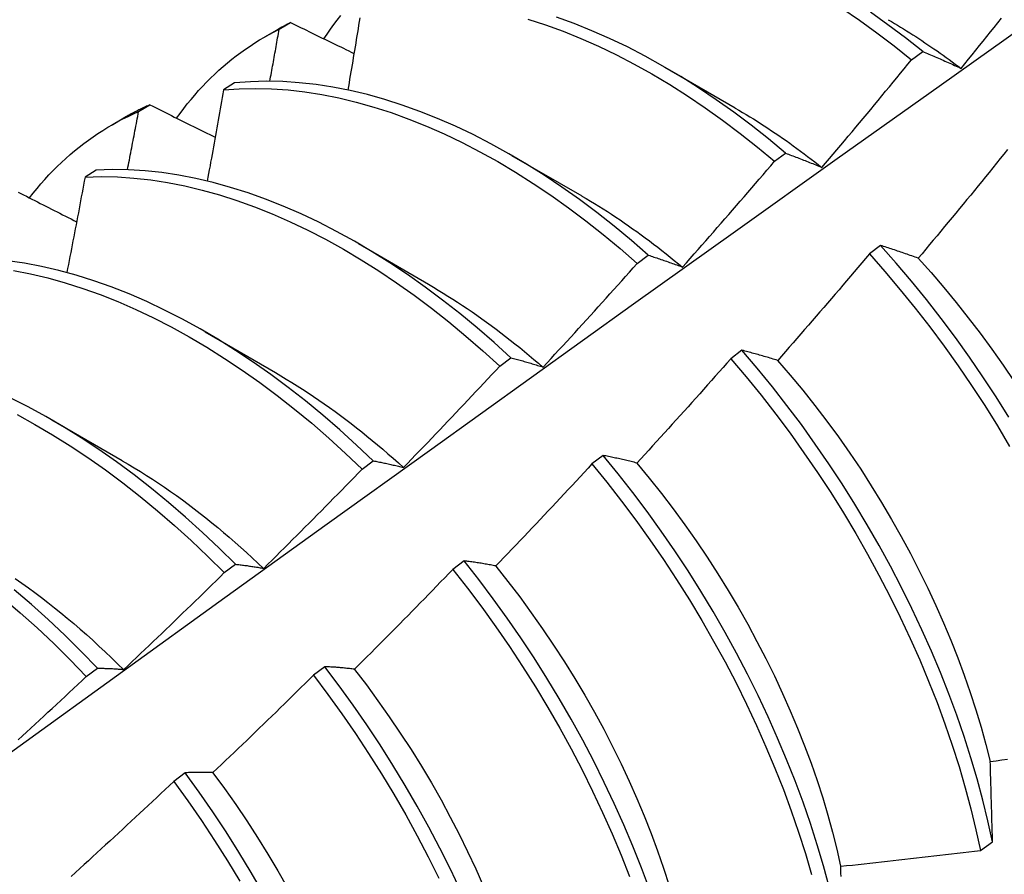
# Model space of a CAD drawing. Header units: inches. Extents: x 25 to 246, y 20 to 159.
# Tile 90 of 111: x 233.226 to 233.45, y 82.825 to 83.019. Entities that reach past the tile are written whole.
import ezdxf

# ---------------------------------------------------------------- set-up
doc = ezdxf.new("R2010")
doc.units = ezdxf.units.IN
doc.header["$MEASUREMENT"] = 0
doc.layers.add('Visible Edges(ANSI)', color=7, linetype='Continuous', lineweight=25)

msp = doc.modelspace()

# ---------------------------------------------------------------- linework, layer by layer
at = {"layer": 'Visible Edges(ANSI)'}
for p, q in [((233.28505, 83.01659), (233.28763, 83.0181)), ((233.28177, 83.01484), (233.28458, 83.01646)), ((233.42867, 83.00966), (233.43118, 83.01153)), ((233.37263, 83.00797), (233.38858, 82.99874)), ((233.27494, 83.00437), (233.2724, 83.00278)), ((233.25314, 82.99789), (233.25571, 82.99941)), ((233.24697, 82.9948), (233.24978, 82.99642)), ((233.33784, 82.98793), (233.35379, 82.9787)), ((233.39753, 82.98657), (233.40005, 82.98844)), ((233.24351, 82.9846), (233.24097, 82.98299)), ((233.30304, 82.96789), (233.31899, 82.95866)), ((233.42161, 82.96745), (233.41907, 82.96553)), ((233.36636, 82.96336), (233.36888, 82.96524)), ((233.26824, 82.94785), (233.28419, 82.93862)), ((233.39015, 82.94364), (233.3876, 82.94172)), ((233.33514, 82.94005), (233.33767, 82.94193)), ((233.23344, 82.92781), (233.24939, 82.91858)), ((233.30389, 82.91663), (233.30642, 82.91852)), ((233.35863, 82.91976), (233.35608, 82.91782)), ((233.32704, 82.89579), (233.32449, 82.89385)), ((233.27259, 82.89311), (233.27512, 82.89501)), ((233.24124, 82.86949), (233.24378, 82.8714)), ((233.29539, 82.87175), (233.29283, 82.8698)), ((233.26367, 82.84763), (233.2611, 82.84568)), ((233.4443, 82.83), (233.44704, 82.83198))]:
    msp.add_line(p, q, dxfattribs=at)
at = {"layer": 'Visible Edges(ANSI)', "flags": 128}
for points in [[(233.4128, 83.02134), (233.4168, 83.01863), (233.42078, 83.01578), (233.42474, 83.01279), (233.42867, 83.00966)], [(233.08609, 82.75197), (233.10952, 82.76904), (233.13291, 82.78608), (233.15628, 82.80308), (233.17962, 82.82004), (233.20294, 82.83696), (233.22623, 82.85383), (233.24949, 82.87067), (233.27274, 82.88746), (233.29596, 82.9042), (233.31916, 82.9209), (233.34235, 82.93755), (233.36551, 82.95416), (233.38866, 82.97071), (233.4118, 82.98721), (233.43492, 83.00366), (233.45803, 83.02006)], [(233.29519, 83.01441), (233.29593, 83.0155), (233.29668, 83.01658), (233.29745, 83.01764), (233.29824, 83.01868), (233.29904, 83.0197)], [(233.30336, 83.01914), (233.30322, 83.01833), (233.30309, 83.01751), (233.30296, 83.01669), (233.30282, 83.01587), (233.30269, 83.01505), (233.30255, 83.01424), (233.30242, 83.01342), (233.30228, 83.0126), (233.30215, 83.01178), (233.30201, 83.01096), (233.30187, 83.01014), (233.30174, 83.00933), (233.3016, 83.00851), (233.30147, 83.00769), (233.30133, 83.00687), (233.30119, 83.00605), (233.30105, 83.00523), (233.30092, 83.00441), (233.30078, 83.00359), (233.30064, 83.00277)], [(233.34155, 83.01888), (233.34553, 83.01759), (233.34954, 83.01613), (233.35356, 83.01451), (233.35759, 83.01272), (233.36163, 83.01078), (233.36567, 83.00867), (233.36971, 83.00642), (233.37374, 83.00401), (233.37776, 83.00145), (233.38177, 82.99875), (233.38575, 82.99591), (233.38971, 82.99293), (233.39364, 82.98981), (233.39753, 82.98657)], [(233.40005, 82.98844), (233.39615, 82.99167), (233.39222, 82.99478), (233.38826, 82.99775), (233.38427, 83.00058), (233.38027, 83.00327), (233.37625, 83.00582), (233.37221, 83.00821), (233.36817, 83.01046), (233.36413, 83.01255), (233.36009, 83.01448), (233.35606, 83.01625), (233.35204, 83.01786), (233.34804, 83.01931)], [(233.43118, 83.01153), (233.42725, 83.01464), (233.42329, 83.01762), (233.41931, 83.02046)], [(233.43991, 83.0077), (233.44075, 83.00873), (233.44158, 83.00976), (233.44242, 83.0108), (233.44326, 83.01183), (233.44409, 83.01286), (233.44492, 83.0139), (233.44575, 83.01493), (233.44659, 83.01597), (233.44742, 83.01701), (233.44825, 83.01804), (233.44907, 83.01908)], [(233.26177, 82.99638), (233.26256, 82.99747), (233.26336, 82.99855), (233.26419, 82.9996), (233.26503, 83.00063), (233.26588, 83.00164), (233.26676, 83.00263), (233.26764, 83.0036), (233.26855, 83.00454), (233.26947, 83.00546), (233.2704, 83.00637), (233.27136, 83.00725), (233.27232, 83.0081), (233.2733, 83.00894), (233.2743, 83.00975), (233.27531, 83.01054), (233.27634, 83.0113), (233.27738, 83.01205), (233.27843, 83.01277), (233.2795, 83.01346), (233.28058, 83.01414), (233.28168, 83.01479), (233.28279, 83.01541), (233.28391, 83.01601), (233.28505, 83.01659)], [(233.28293, 83.00475), (233.28302, 83.00524), (233.28311, 83.00574), (233.2832, 83.00623), (233.28329, 83.00672), (233.28338, 83.00722), (233.28347, 83.00771), (233.28356, 83.00821), (233.28365, 83.0087), (233.28374, 83.00919), (233.28382, 83.00969), (233.28391, 83.01018), (233.284, 83.01067), (233.28409, 83.01117), (233.28418, 83.01166), (233.28426, 83.01215), (233.28435, 83.01265), (233.28444, 83.01314), (233.28453, 83.01363), (233.28462, 83.01413), (233.2847, 83.01462), (233.28479, 83.01511), (233.28488, 83.01561), (233.28496, 83.0161), (233.28505, 83.01659)], [(233.28763, 83.0181), (233.2875, 83.01803), (233.28738, 83.01797), (233.28725, 83.0179), (233.28712, 83.01784), (233.28699, 83.01777), (233.28686, 83.0177), (233.28673, 83.01764), (233.28661, 83.01757), (233.28648, 83.0175), (233.28635, 83.01744), (233.28622, 83.01737), (233.28609, 83.0173), (233.28597, 83.01723), (233.28584, 83.01716), (233.28571, 83.01709), (233.28559, 83.01702), (233.28546, 83.01695), (233.28533, 83.01688), (233.28521, 83.01681), (233.28508, 83.01674), (233.28496, 83.01667), (233.28483, 83.0166), (233.28471, 83.01653), (233.28458, 83.01646)], [(233.28763, 83.0181), (233.28823, 83.01781), (233.28883, 83.01751), (233.28943, 83.01722), (233.29002, 83.01693), (233.29062, 83.01664), (233.29122, 83.01634), (233.29182, 83.01605), (233.29242, 83.01576), (233.29302, 83.01547), (233.29362, 83.01517), (233.29421, 83.01488), (233.29481, 83.01459), (233.29541, 83.0143), (233.29601, 83.01401), (233.29662, 83.01371), (233.29722, 83.01342), (233.29782, 83.01313), (233.29842, 83.01284), (233.29902, 83.01255), (233.29962, 83.01225), (233.30022, 83.01196), (233.30083, 83.01167), (233.30143, 83.01138), (233.30203, 83.01108)], [(233.42337, 83.01873), (233.42407, 83.01832), (233.42476, 83.01791), (233.42546, 83.0175), (233.42615, 83.01708), (233.42684, 83.01665), (233.42754, 83.01622), (233.42823, 83.01578), (233.42892, 83.01534), (233.42961, 83.0149), (233.4303, 83.01445), (233.43099, 83.01399), (233.43168, 83.01353), (233.43237, 83.01307), (233.43306, 83.0126), (233.43375, 83.01212), (233.43444, 83.01164), (233.43512, 83.01116), (233.43581, 83.01067), (233.43649, 83.01018), (233.43718, 83.00968), (233.43786, 83.00918), (233.43854, 83.00867), (233.43922, 83.00816), (233.4399, 83.00764)], [(233.43118, 83.01153), (233.43154, 83.01138), (233.43189, 83.01123), (233.43225, 83.01108), (233.43261, 83.01092), (233.43297, 83.01077), (233.43332, 83.01062), (233.43368, 83.01046), (233.43404, 83.01031), (233.43441, 83.01015), (233.43477, 83.01), (233.43513, 83.00984), (233.43549, 83.00968), (233.43586, 83.00952), (233.43622, 83.00936), (233.43659, 83.0092), (233.43696, 83.00903), (233.43732, 83.00887), (233.43769, 83.00871), (233.43806, 83.00854), (233.43843, 83.00838), (233.4388, 83.00821), (233.43917, 83.00804), (233.43954, 83.00787), (233.43991, 83.0077)], [(233.4083, 82.98517), (233.40915, 82.98618), (233.41001, 82.98719), (233.41087, 82.98821), (233.41172, 82.98922), (233.41258, 82.99024), (233.41343, 82.99125), (233.41429, 82.99227), (233.41514, 82.99329), (233.41599, 82.99431), (233.41684, 82.99532), (233.41769, 82.99634), (233.41854, 82.99736), (233.41939, 82.99838), (233.42024, 82.99941), (233.42108, 83.00043), (233.42193, 83.00145), (233.42277, 83.00248), (233.42362, 83.0035), (233.42446, 83.00453), (233.4253, 83.00555), (233.42615, 83.00658), (233.42699, 83.00761), (233.42783, 83.00863), (233.42867, 83.00966)], [(233.2724, 83.00278), (233.27599, 83.00304), (233.27963, 83.00313), (233.28333, 83.00305), (233.28709, 83.00279), (233.2909, 83.00236), (233.29475, 83.00175), (233.29863, 83.00098), (233.30256, 83.00003), (233.30651, 82.99891), (233.3105, 82.99763), (233.3145, 82.99618), (233.31852, 82.99457), (233.32255, 82.99279), (233.32659, 82.99086), (233.33063, 82.98876), (233.33467, 82.98652), (233.3387, 82.98412), (233.34273, 82.98157), (233.34673, 82.97888), (233.35072, 82.97604), (233.35468, 82.97307), (233.35861, 82.96996), (233.3625, 82.96673), (233.36636, 82.96336)], [(233.36888, 82.96524), (233.36502, 82.9686), (233.36112, 82.97182), (233.35719, 82.97492), (233.35323, 82.97788), (233.34924, 82.98071), (233.34523, 82.98339), (233.34121, 82.98592), (233.33718, 82.98831), (233.33314, 82.99055), (233.32909, 82.99263), (233.32506, 82.99455), (233.32102, 82.99631), (233.31701, 82.99792), (233.313, 82.99935), (233.30902, 83.00062), (233.30507, 83.00173), (233.30115, 83.00266), (233.29726, 83.00342), (233.29342, 83.00401), (233.28962, 83.00443), (233.28586, 83.00468), (233.28216, 83.00475), (233.27852, 83.00465), (233.27494, 83.00437)], [(233.2724, 83.00278), (233.27225, 83.00192), (233.2721, 83.00106), (233.27195, 83.00019), (233.2718, 82.99933), (233.27165, 82.99847), (233.27149, 82.99761), (233.27134, 82.99675), (233.27119, 82.99589), (233.27104, 82.99502), (233.27088, 82.99416), (233.27073, 82.9933), (233.27058, 82.99244), (233.27042, 82.99158), (233.27027, 82.99071), (233.27011, 82.98985), (233.26996, 82.98899), (233.26981, 82.98812), (233.26965, 82.98726), (233.26949, 82.9864), (233.26934, 82.98553), (233.26918, 82.98467), (233.26903, 82.98381), (233.26887, 82.98294), (233.26871, 82.98208)], [(233.25571, 82.99941), (233.25546, 82.99929), (233.2552, 82.99918), (233.25495, 82.99907), (233.2547, 82.99895), (233.25445, 82.99884), (233.2542, 82.99872), (233.25395, 82.9986), (233.2537, 82.99848), (233.25345, 82.99836), (233.2532, 82.99824), (233.25295, 82.99812), (233.2527, 82.99799), (233.25246, 82.99787), (233.25221, 82.99774), (233.25196, 82.99761), (233.25172, 82.99749), (233.25147, 82.99736), (233.25123, 82.99722), (233.25099, 82.99709), (233.25075, 82.99696), (233.2505, 82.99683), (233.25026, 82.99669), (233.25002, 82.99655), (233.24978, 82.99642)], [(233.25571, 82.99941), (233.25633, 82.9991), (233.25694, 82.99879), (233.25755, 82.99848), (233.25817, 82.99818), (233.25878, 82.99787), (233.2594, 82.99756), (233.26001, 82.99725), (233.26063, 82.99695), (233.26124, 82.99664), (233.26186, 82.99633), (233.26247, 82.99603), (233.26309, 82.99572), (233.26371, 82.99541), (233.26432, 82.9951), (233.26494, 82.9948), (233.26556, 82.99449), (233.26617, 82.99418), (233.26679, 82.99387), (233.26741, 82.99357), (233.26803, 82.99326), (233.26865, 82.99295), (233.26927, 82.99265), (233.26989, 82.99234), (233.2705, 82.99203)], [(233.38859, 82.99868), (233.38942, 82.9982), (233.39025, 82.9977), (233.39108, 82.99721), (233.39191, 82.9967), (233.39274, 82.99619), (233.39357, 82.99567), (233.39439, 82.99515), (233.39522, 82.99461), (233.39605, 82.99407), (233.39687, 82.99353), (233.3977, 82.99297), (233.39852, 82.99241), (233.39934, 82.99184), (233.40016, 82.99127), (233.40098, 82.99069), (233.4018, 82.9901), (233.40262, 82.9895), (233.40343, 82.9889), (233.40425, 82.98829), (233.40506, 82.98768), (233.40587, 82.98706), (233.40668, 82.98643), (233.40749, 82.98579), (233.4083, 82.98515)], [(233.22838, 82.97826), (233.22922, 82.97935), (233.23008, 82.98041), (233.23096, 82.98146), (233.23186, 82.98248), (233.23277, 82.98348), (233.2337, 82.98445), (233.23465, 82.9854), (233.23561, 82.98633), (233.23659, 82.98724), (233.23759, 82.98812), (233.2386, 82.98898), (233.23963, 82.98981), (233.24067, 82.99062), (233.24173, 82.99141), (233.24281, 82.99217), (233.2439, 82.9929), (233.245, 82.99361), (233.24612, 82.9943), (233.24725, 82.99496), (233.2484, 82.9956), (233.24957, 82.99621), (233.25074, 82.99679), (233.25193, 82.99735), (233.25314, 82.99789)], [(233.2506, 82.98466), (233.25071, 82.98521), (233.25082, 82.98576), (233.25092, 82.98631), (233.25103, 82.98686), (233.25114, 82.98742), (233.25124, 82.98797), (233.25135, 82.98852), (233.25146, 82.98907), (233.25156, 82.98962), (233.25167, 82.99017), (233.25177, 82.99073), (233.25188, 82.99128), (233.25199, 82.99183), (233.25209, 82.99238), (233.2522, 82.99293), (233.2523, 82.99348), (233.25241, 82.99403), (233.25251, 82.99458), (233.25262, 82.99513), (233.25272, 82.99569), (233.25282, 82.99624), (233.25293, 82.99679), (233.25303, 82.99734), (233.25314, 82.99789)], [(233.40005, 82.98844), (233.40038, 82.98831), (233.40072, 82.98819), (233.40105, 82.98806), (233.40139, 82.98793), (233.40173, 82.9878), (233.40207, 82.98767), (233.40241, 82.98754), (233.40275, 82.98741), (233.40309, 82.98728), (233.40343, 82.98714), (233.40378, 82.98701), (233.40412, 82.98687), (233.40446, 82.98674), (233.40481, 82.9866), (233.40515, 82.98646), (233.4055, 82.98632), (233.40585, 82.98618), (233.4062, 82.98604), (233.40654, 82.9859), (233.40689, 82.98575), (233.40724, 82.98561), (233.40759, 82.98546), (233.40794, 82.98532), (233.4083, 82.98517)], [(233.45048, 82.98925), (233.44964, 82.98821), (233.44881, 82.98718), (233.44797, 82.98614), (233.44713, 82.98511), (233.44629, 82.98407), (233.44545, 82.98304), (233.44461, 82.98201), (233.44376, 82.98098), (233.44292, 82.97995), (233.44208, 82.97892), (233.44123, 82.97789), (233.44039, 82.97686), (233.43954, 82.97583), (233.43869, 82.9748), (233.43785, 82.97378), (233.437, 82.97275), (233.43615, 82.97173), (233.4353, 82.9707), (233.43445, 82.96968), (233.43359, 82.96866), (233.43274, 82.96764), (233.43189, 82.96661), (233.43103, 82.96559), (233.43018, 82.96457)], [(233.37665, 82.96254), (233.37753, 82.96353), (233.37841, 82.96453), (233.37929, 82.96552), (233.38017, 82.96651), (233.38104, 82.96751), (233.38192, 82.96851), (233.38279, 82.9695), (233.38366, 82.9705), (233.38454, 82.9715), (233.38541, 82.9725), (233.38628, 82.9735), (233.38715, 82.9745), (233.38802, 82.9755), (233.38889, 82.9765), (233.38976, 82.97751), (233.39062, 82.97851), (233.39149, 82.97951), (233.39235, 82.98052), (233.39322, 82.98153), (233.39408, 82.98253), (233.39494, 82.98354), (233.39581, 82.98455), (233.39667, 82.98556), (233.39753, 82.98657)], [(233.24097, 82.98299), (233.2408, 82.98209), (233.24063, 82.98119), (233.24046, 82.98028), (233.24029, 82.97938), (233.24012, 82.97848), (233.23995, 82.97757), (233.23978, 82.97667), (233.23961, 82.97577), (233.23944, 82.97486), (233.23926, 82.97396), (233.23909, 82.97305), (233.23892, 82.97215), (233.23875, 82.97125), (233.23857, 82.97034), (233.2384, 82.96944), (233.23822, 82.96853), (233.23805, 82.96763), (233.23787, 82.96672), (233.2377, 82.96582), (233.23752, 82.96491), (233.23735, 82.96401), (233.23717, 82.9631), (233.23699, 82.9622), (233.23682, 82.96129)], [(233.24097, 82.98299), (233.24461, 82.98309), (233.24831, 82.98302), (233.25207, 82.98277), (233.25587, 82.98235), (233.25972, 82.98175), (233.2636, 82.98099), (233.26753, 82.98005), (233.27148, 82.97895), (233.27546, 82.97767), (233.27946, 82.97623), (233.28348, 82.97463), (233.28751, 82.97286), (233.29155, 82.97094), (233.29559, 82.96885), (233.29963, 82.96661), (233.30367, 82.96422), (233.30769, 82.96169), (233.3117, 82.959), (233.31568, 82.95618), (233.31964, 82.95321), (233.32357, 82.95011), (233.32747, 82.94688), (233.33133, 82.94353), (233.33514, 82.94005)], [(233.33767, 82.94193), (233.33385, 82.9454), (233.32999, 82.94875), (233.32609, 82.95197), (233.32215, 82.95506), (233.31819, 82.95801), (233.3142, 82.96083), (233.3102, 82.9635), (233.30617, 82.96603), (233.30214, 82.96841), (233.2981, 82.97064), (233.29406, 82.97271), (233.29002, 82.97462), (233.28599, 82.97637), (233.28197, 82.97797), (233.27797, 82.97939), (233.27399, 82.98065), (233.27004, 82.98175), (233.26612, 82.98267), (233.26224, 82.98342), (233.25839, 82.984), (233.25459, 82.98441), (233.25084, 82.98465), (233.24715, 82.98471), (233.24351, 82.9846)], [(233.22576, 82.9796), (233.22639, 82.97928), (233.22702, 82.97895), (233.22765, 82.97863), (233.22828, 82.97831), (233.22891, 82.97799), (233.22954, 82.97766), (233.23017, 82.97734), (233.2308, 82.97702), (233.23144, 82.9767), (233.23207, 82.97637), (233.2327, 82.97605), (233.23334, 82.97573), (233.23397, 82.97541), (233.2346, 82.97509), (233.23524, 82.97476), (233.23587, 82.97444), (233.23651, 82.97412), (233.23714, 82.9738), (233.23778, 82.97347), (233.23841, 82.97315), (233.23905, 82.97283)], [(233.35379, 82.97868), (233.35476, 82.97812), (233.35572, 82.97755), (233.35669, 82.97696), (233.35765, 82.97637), (233.35861, 82.97577), (233.35958, 82.97516), (233.36054, 82.97453), (233.3615, 82.9739), (233.36246, 82.97326), (233.36341, 82.97261), (233.36437, 82.97194), (233.36532, 82.97127), (233.36628, 82.97059), (233.36723, 82.9699), (233.36818, 82.9692), (233.36913, 82.96849), (233.37007, 82.96778), (233.37102, 82.96705), (233.37196, 82.96632), (233.3729, 82.96557), (233.37383, 82.96482), (233.37477, 82.96406), (233.3757, 82.96329), (233.37663, 82.96251)], [(233.43018, 82.96457), (233.42981, 82.9647), (233.42945, 82.96483), (233.42908, 82.96496), (233.42872, 82.96509), (233.42836, 82.96521), (233.42799, 82.96534), (233.42763, 82.96546), (233.42727, 82.96559), (233.42691, 82.96571), (233.42655, 82.96583), (233.4262, 82.96595), (233.42584, 82.96607), (233.42548, 82.96619), (233.42513, 82.96631), (233.42477, 82.96643), (233.42442, 82.96654), (233.42406, 82.96666), (233.42371, 82.96678), (233.42336, 82.96689), (233.42301, 82.967), (233.42266, 82.96712), (233.42231, 82.96723), (233.42196, 82.96734), (233.42161, 82.96745)], [(233.45074, 82.92844), (233.44785, 82.93305), (233.44486, 82.93761), (233.44178, 82.9421), (233.43862, 82.94653), (233.43537, 82.95088), (233.43204, 82.95515), (233.42863, 82.95934), (233.42516, 82.96344), (233.42161, 82.96745)], [(233.36888, 82.96524), (233.36919, 82.96514), (233.36951, 82.96504), (233.36983, 82.96493), (233.37014, 82.96483), (233.37046, 82.96472), (233.37078, 82.96462), (233.3711, 82.96451), (233.37142, 82.9644), (233.37175, 82.96429), (233.37207, 82.96418), (233.37239, 82.96407), (233.37271, 82.96396), (233.37304, 82.96385), (233.37336, 82.96373), (233.37369, 82.96362), (233.37402, 82.9635), (233.37434, 82.96339), (233.37467, 82.96327), (233.375, 82.96315), (233.37533, 82.96303), (233.37566, 82.96291), (233.37599, 82.96279), (233.37632, 82.96266), (233.37665, 82.96254)], [(233.41907, 82.96553), (233.41821, 82.96451), (233.41735, 82.96349), (233.41649, 82.96248), (233.41563, 82.96146), (233.41477, 82.96045), (233.41391, 82.95944), (233.41305, 82.95842), (233.41218, 82.95741), (233.41132, 82.9564), (233.41045, 82.95539), (233.40959, 82.95438), (233.40872, 82.95337), (233.40785, 82.95237), (233.40698, 82.95136), (233.40611, 82.95035), (233.40524, 82.94935), (233.40437, 82.94834), (233.4035, 82.94734), (233.40263, 82.94633), (233.40176, 82.94533), (233.40088, 82.94433), (233.40001, 82.94333), (233.39913, 82.94233), (233.39826, 82.94133)], [(233.41907, 82.96553), (233.42261, 82.96152), (233.42608, 82.95741), (233.42948, 82.95321), (233.43281, 82.94893), (233.43605, 82.94458), (233.43921, 82.94014), (233.44228, 82.93564), (233.44526, 82.93108), (233.44814, 82.92646), (233.45093, 82.9218)], [(233.30642, 82.91852), (233.30264, 82.9221), (233.29882, 82.92557), (233.29496, 82.92891), (233.29106, 82.93212), (233.28712, 82.9352), (233.28316, 82.93815), (233.27917, 82.94095), (233.27516, 82.94362), (233.27113, 82.94614), (233.2671, 82.94851), (233.26306, 82.95072), (233.25902, 82.95279), (233.25498, 82.95469), (233.25095, 82.95643), (233.24693, 82.95802), (233.24293, 82.95943), (233.23896, 82.96068), (233.23501, 82.96177), (233.23109, 82.96268), (233.22721, 82.96342), (233.22337, 82.96399)], [(233.34498, 82.93982), (233.34588, 82.94079), (233.34678, 82.94176), (233.34768, 82.94273), (233.34858, 82.94371), (233.34947, 82.94468), (233.35037, 82.94566), (233.35126, 82.94664), (233.35216, 82.94761), (233.35305, 82.94859), (233.35394, 82.94957), (233.35484, 82.95055), (233.35573, 82.95153), (233.35662, 82.95251), (233.35751, 82.9535), (233.3584, 82.95448), (233.35928, 82.95546), (233.36017, 82.95645), (233.36106, 82.95743), (233.36194, 82.95842), (233.36283, 82.95941), (233.36371, 82.96039), (233.36459, 82.96138), (233.36547, 82.96237), (233.36636, 82.96336)], [(233.43015, 82.96455), (233.43308, 82.96128), (233.43595, 82.95793), (233.43877, 82.95451), (233.44153, 82.95103), (233.44423, 82.94749), (233.44686, 82.94389), (233.44943, 82.94023), (233.45193, 82.93653)], [(233.22469, 82.96175), (233.22857, 82.961), (233.23249, 82.96007), (233.23645, 82.95898), (233.24043, 82.95771), (233.24443, 82.95628), (233.24844, 82.95469), (233.25247, 82.95293), (233.25651, 82.95102), (233.26055, 82.94894), (233.26459, 82.94671), (233.26863, 82.94433), (233.27265, 82.9418), (233.27666, 82.93913), (233.28065, 82.93631), (233.28461, 82.93335), (233.28854, 82.93026), (233.29244, 82.92704), (233.2963, 82.92369), (233.30012, 82.92022), (233.30389, 82.91663)], [(233.31898, 82.95863), (233.32008, 82.95799), (233.32118, 82.95733), (233.32228, 82.95665), (233.32338, 82.95597), (233.32448, 82.95527), (233.32558, 82.95456), (233.32667, 82.95384), (233.32777, 82.9531), (233.32886, 82.95235), (233.32995, 82.95159), (233.33104, 82.95082), (233.33213, 82.95004), (233.33321, 82.94925), (233.3343, 82.94844), (233.33538, 82.94762), (233.33646, 82.94679), (233.33753, 82.94595), (233.3386, 82.9451), (233.33967, 82.94424), (233.34074, 82.94336), (233.3418, 82.94248), (233.34286, 82.94158), (233.34392, 82.94068), (233.34497, 82.93976)], [(233.39826, 82.94133), (233.39791, 82.94144), (233.39756, 82.94154), (233.39722, 82.94165), (233.39687, 82.94175), (233.39653, 82.94185), (233.39619, 82.94196), (233.39585, 82.94206), (233.3955, 82.94216), (233.39516, 82.94226), (233.39482, 82.94236), (233.39449, 82.94245), (233.39415, 82.94255), (233.39381, 82.94265), (233.39347, 82.94274), (233.39314, 82.94284), (233.3928, 82.94293), (233.39247, 82.94302), (233.39213, 82.94311), (233.3918, 82.9432), (233.39147, 82.94329), (233.39114, 82.94338), (233.39081, 82.94347), (233.39048, 82.94356), (233.39015, 82.94364)], [(233.44704, 82.83198), (233.44601, 82.83669), (233.44484, 82.84144), (233.44355, 82.84623), (233.44213, 82.85104), (233.44058, 82.85587), (233.43891, 82.86072), (233.43712, 82.86558), (233.4352, 82.87043), (233.43316, 82.87529), (233.43101, 82.88014), (233.42874, 82.88497), (233.42636, 82.88977), (233.42387, 82.89456), (233.42127, 82.8993), (233.41857, 82.90401), (233.41577, 82.90867), (233.41287, 82.91328), (233.40988, 82.91784), (233.4068, 82.92233), (233.40363, 82.92675), (233.40037, 82.9311), (233.39704, 82.93537), (233.39363, 82.93955), (233.39015, 82.94364)], [(233.33767, 82.94193), (233.33796, 82.94186), (233.33826, 82.94178), (233.33856, 82.9417), (233.33886, 82.94162), (233.33916, 82.94154), (233.33946, 82.94146), (233.33976, 82.94137), (233.34006, 82.94129), (233.34036, 82.94121), (233.34067, 82.94112), (233.34097, 82.94103), (233.34128, 82.94094), (233.34158, 82.94086), (233.34189, 82.94077), (233.34219, 82.94068), (233.3425, 82.94058), (233.34281, 82.94049), (233.34312, 82.9404), (233.34343, 82.9403), (233.34374, 82.94021), (233.34405, 82.94011), (233.34436, 82.94001), (233.34467, 82.93992), (233.34498, 82.93982)], [(233.3876, 82.94172), (233.38673, 82.94072), (233.38584, 82.93972), (233.38496, 82.93873), (233.38408, 82.93773), (233.3832, 82.93674), (233.38232, 82.93575), (233.38143, 82.93476), (233.38055, 82.93376), (233.37966, 82.93277), (233.37877, 82.93178), (233.37789, 82.9308), (233.377, 82.92981), (233.37611, 82.92882), (233.37522, 82.92783), (233.37433, 82.92685), (233.37344, 82.92586), (233.37255, 82.92488), (233.37165, 82.9239), (233.37076, 82.92291), (233.36986, 82.92193), (233.36897, 82.92095), (233.36807, 82.91997), (233.36718, 82.91899), (233.36628, 82.91801)], [(233.3876, 82.94172), (233.39108, 82.93762), (233.39448, 82.93343), (233.39781, 82.92915), (233.40106, 82.9248), (233.40422, 82.92037), (233.4073, 82.91587), (233.41029, 82.91132), (233.41318, 82.9067), (233.41597, 82.90203), (233.41866, 82.89732), (233.42125, 82.89257), (233.42373, 82.88779), (233.4261, 82.88298), (233.42836, 82.87815), (233.43051, 82.8733), (233.43254, 82.86845), (233.43444, 82.86359), (233.43623, 82.85873), (233.43789, 82.85389), (233.43943, 82.84905), (233.44084, 82.84424), (233.44212, 82.83946), (233.44328, 82.83471), (233.4443, 82.83)], [(233.39823, 82.94129), (233.40111, 82.93795), (233.40394, 82.93454), (233.4067, 82.93107), (233.4094, 82.92753), (233.41204, 82.92394), (233.41461, 82.92029), (233.4171, 82.91659), (233.41952, 82.91284), (233.42186, 82.90905), (233.42412, 82.90522), (233.4263, 82.90136), (233.42839, 82.89746), (233.43041, 82.89355), (233.43233, 82.88961), (233.43417, 82.88566), (233.43592, 82.8817), (233.43758, 82.87774), (233.43915, 82.87377), (233.44062, 82.86981), (233.442, 82.86585), (233.44328, 82.86191), (233.44445, 82.85799), (233.44553, 82.85409), (233.44651, 82.85021)], [(233.28418, 82.93856), (233.28542, 82.93783), (233.28666, 82.93709), (233.2879, 82.93633), (233.28914, 82.93556), (233.29037, 82.93477), (233.2916, 82.93397), (233.29284, 82.93315), (233.29406, 82.93231), (233.29529, 82.93146), (233.29651, 82.9306), (233.29773, 82.92972), (233.29895, 82.92882), (233.30017, 82.92792), (233.30138, 82.92699), (233.30259, 82.92605), (233.30379, 82.9251), (233.30499, 82.92414), (233.30619, 82.92315), (233.30738, 82.92216), (233.30857, 82.92115), (233.30975, 82.92013), (233.31093, 82.91909), (233.31211, 82.91805), (233.31328, 82.91698)], [(233.31328, 82.917), (233.3142, 82.91795), (233.31512, 82.9189), (233.31604, 82.91985), (233.31695, 82.92081), (233.31787, 82.92176), (233.31879, 82.92272), (233.3197, 82.92367), (233.32062, 82.92463), (233.32153, 82.92559), (233.32244, 82.92654), (233.32336, 82.9275), (233.32427, 82.92846), (233.32518, 82.92942), (233.32609, 82.93039), (233.327, 82.93135), (233.32791, 82.93231), (233.32881, 82.93327), (233.32972, 82.93424), (233.33063, 82.93521), (233.33153, 82.93617), (233.33244, 82.93714), (233.33334, 82.93811), (233.33424, 82.93908), (233.33514, 82.94005)], [(233.27512, 82.89501), (233.2714, 82.8987), (233.26762, 82.90227), (233.2638, 82.90573), (233.25993, 82.90906), (233.25603, 82.91227), (233.25209, 82.91534), (233.24812, 82.91828), (233.24413, 82.92108), (233.24012, 82.92373), (233.2361, 82.92624), (233.23206, 82.9286), (233.22802, 82.93081), (233.22398, 82.93286)], [(233.22552, 82.92903), (233.22956, 82.92681), (233.23359, 82.92444), (233.23762, 82.92192), (233.24162, 82.91925), (233.24561, 82.91644), (233.24958, 82.91349), (233.25351, 82.91041), (233.25741, 82.90719), (233.26128, 82.90385), (233.2651, 82.90039), (233.26887, 82.8968), (233.27259, 82.89311)], [(233.2494, 82.91854), (233.25077, 82.91774), (233.25215, 82.91692), (233.25352, 82.91607), (233.25489, 82.91521), (233.25626, 82.91433), (233.25762, 82.91343), (233.25899, 82.91251), (233.26035, 82.91157), (233.2617, 82.91061), (233.26306, 82.90963), (233.2644, 82.90864), (233.26575, 82.90762), (233.26709, 82.90658), (233.26843, 82.90553), (233.26976, 82.90446), (233.27109, 82.90337), (233.27241, 82.90227), (233.27373, 82.90114), (233.27504, 82.9), (233.27635, 82.89885), (233.27765, 82.89768), (233.27894, 82.89649), (233.28023, 82.89528), (233.28151, 82.89406)], [(233.30642, 82.91852), (233.3067, 82.91847), (233.30697, 82.91842), (233.30725, 82.91836), (233.30753, 82.91831), (233.30782, 82.91825), (233.3081, 82.91819), (233.30838, 82.91814), (233.30866, 82.91808), (233.30895, 82.91802), (233.30923, 82.91796), (233.30951, 82.91789), (233.3098, 82.91783), (233.31009, 82.91777), (233.31037, 82.9177), (233.31066, 82.91764), (233.31095, 82.91757), (233.31124, 82.9175), (233.31153, 82.91743), (233.31182, 82.91736), (233.31211, 82.91729), (233.3124, 82.91722), (233.31269, 82.91715), (233.31298, 82.91707), (233.31328, 82.917)], [(233.36628, 82.91801), (233.36595, 82.9181), (233.36563, 82.91818), (233.3653, 82.91826), (233.36497, 82.91834), (233.36465, 82.91842), (233.36433, 82.9185), (233.364, 82.91857), (233.36368, 82.91865), (233.36336, 82.91873), (233.36304, 82.9188), (233.36272, 82.91888), (233.3624, 82.91895), (233.36208, 82.91902), (233.36176, 82.91909), (233.36145, 82.91916), (233.36113, 82.91923), (233.36081, 82.9193), (233.3605, 82.91937), (233.36019, 82.91944), (233.35987, 82.9195), (233.35956, 82.91957), (233.35925, 82.91963), (233.35894, 82.91969), (233.35863, 82.91976)], [(233.40997, 82.82169), (233.40867, 82.82647), (233.40724, 82.83129), (233.40569, 82.83612), (233.40401, 82.84097), (233.40221, 82.84583), (233.40028, 82.85068), (233.39824, 82.85554), (233.39608, 82.86038), (233.3938, 82.86521), (233.39142, 82.87002), (233.38892, 82.8748), (233.38632, 82.87954), (233.38361, 82.88425), (233.3808, 82.88891), (233.3779, 82.89352), (233.3749, 82.89807), (233.37181, 82.90255), (233.36864, 82.90697), (233.36538, 82.91131), (233.36204, 82.91558), (233.35863, 82.91976)], [(233.28154, 82.89409), (233.28248, 82.89502), (233.28342, 82.89595), (233.28436, 82.89688), (233.28529, 82.89781), (233.28623, 82.89875), (233.28717, 82.89968), (233.2881, 82.90061), (233.28904, 82.90155), (233.28997, 82.90248), (233.29091, 82.90342), (233.29184, 82.90436), (233.29277, 82.9053), (233.2937, 82.90624), (233.29463, 82.90718), (233.29556, 82.90812), (233.29649, 82.90906), (233.29742, 82.91), (233.29834, 82.91095), (233.29927, 82.91189), (233.3002, 82.91284), (233.30112, 82.91378), (233.30205, 82.91473), (233.30297, 82.91568), (233.30389, 82.91663)], [(233.35608, 82.91782), (233.35518, 82.91685), (233.35428, 82.91587), (233.35337, 82.9149), (233.35247, 82.91392), (233.35157, 82.91295), (233.35066, 82.91198), (233.34976, 82.91101), (233.34885, 82.91004), (233.34794, 82.90907), (233.34704, 82.9081), (233.34613, 82.90713), (233.34522, 82.90617), (233.34431, 82.9052), (233.3434, 82.90423), (233.34249, 82.90327), (233.34158, 82.90231), (233.34066, 82.90134), (233.33975, 82.90038), (233.33883, 82.89942), (233.33792, 82.89846), (233.337, 82.8975), (233.33609, 82.89654), (233.33517, 82.89558), (233.33425, 82.89463)], [(233.35608, 82.91782), (233.35949, 82.91364), (233.36282, 82.90937), (233.36607, 82.90502), (233.36924, 82.90059), (233.37232, 82.8961), (233.37531, 82.89155), (233.37821, 82.88694), (233.38101, 82.88227), (233.38371, 82.87757), (233.3863, 82.87282), (233.38879, 82.86804), (233.39117, 82.86323), (233.39343, 82.8584), (233.39559, 82.85355), (233.39762, 82.8487), (233.39954, 82.84384), (233.40133, 82.83898), (233.403, 82.83413), (233.40455, 82.8293), (233.40596, 82.82449)], [(233.36627, 82.918), (233.36909, 82.9146), (233.37185, 82.91112), (233.37455, 82.90758), (233.37717, 82.90398), (233.37973, 82.90032), (233.38223, 82.89661), (233.38464, 82.89286), (233.38699, 82.88907), (233.38925, 82.88524), (233.39144, 82.88137), (233.39355, 82.87748), (233.39557, 82.87357), (233.39751, 82.86963), (233.39936, 82.86568), (233.40112, 82.86173), (233.40278, 82.85776), (233.40435, 82.8538), (233.40583, 82.84984), (233.4072, 82.84589), (233.40848, 82.84195), (233.40965, 82.83804), (233.41072, 82.83414), (233.41168, 82.83027), (233.41254, 82.82643)], [(233.33425, 82.89463), (233.33394, 82.89469), (233.33363, 82.89474), (233.33333, 82.8948), (233.33302, 82.89486), (233.33271, 82.89491), (233.33241, 82.89497), (233.3321, 82.89502), (233.3318, 82.89507), (233.3315, 82.89512), (233.3312, 82.89518), (233.33089, 82.89523), (233.33059, 82.89527), (233.33029, 82.89532), (233.32999, 82.89537), (233.3297, 82.89542), (233.3294, 82.89546), (233.3291, 82.89551), (233.3288, 82.89555), (233.32851, 82.89559), (233.32821, 82.89563), (233.32792, 82.89567), (233.32763, 82.89571), (233.32733, 82.89575), (233.32704, 82.89579)], [(233.36911, 82.82122), (233.3673, 82.82607), (233.36537, 82.83093), (233.36331, 82.83579), (233.36115, 82.84063), (233.35887, 82.84546), (233.35647, 82.85027), (233.35397, 82.85504), (233.35136, 82.85979), (233.34865, 82.86449), (233.34584, 82.86914), (233.34293, 82.87375), (233.33992, 82.87829), (233.33683, 82.88278), (233.33365, 82.88719), (233.33039, 82.89153), (233.32704, 82.89579)], [(233.27512, 82.89501), (233.27538, 82.89498), (233.27564, 82.89496), (233.2759, 82.89493), (233.27617, 82.8949), (233.27643, 82.89487), (233.27669, 82.89483), (233.27695, 82.8948), (233.27722, 82.89477), (233.27748, 82.89473), (233.27775, 82.8947), (233.27802, 82.89466), (233.27828, 82.89462), (233.27855, 82.89458), (233.27882, 82.89454), (233.27909, 82.8945), (233.27936, 82.89446), (233.27963, 82.89442), (233.2799, 82.89438), (233.28017, 82.89433), (233.28044, 82.89428), (233.28072, 82.89424), (233.28099, 82.89419), (233.28126, 82.89414), (233.28154, 82.89409)], [(233.32449, 82.89385), (233.32357, 82.89289), (233.32264, 82.89194), (233.32172, 82.89099), (233.3208, 82.89004), (233.31987, 82.88909), (233.31895, 82.88814), (233.31802, 82.88719), (233.31709, 82.88624), (233.31617, 82.88529), (233.31524, 82.88434), (233.31431, 82.8834), (233.31338, 82.88245), (233.31245, 82.88151), (233.31152, 82.88057), (233.31059, 82.87962), (233.30965, 82.87868), (233.30872, 82.87774), (233.30779, 82.8768), (233.30685, 82.87586), (233.30591, 82.87492), (233.30498, 82.87398), (233.30404, 82.87305), (233.3031, 82.87211), (233.30216, 82.87118)], [(233.32449, 82.89385), (233.32782, 82.88958), (233.33108, 82.88524), (233.33426, 82.88082), (233.33734, 82.87633), (233.34034, 82.87178), (233.34324, 82.86717), (233.34605, 82.86251), (233.34875, 82.85781), (233.35135, 82.85306), (233.35385, 82.84828), (233.35623, 82.84347), (233.3585, 82.83864), (233.36066, 82.8338), (233.3627, 82.82894), (233.36463, 82.82409)], [(233.33422, 82.89461), (233.33698, 82.89113), (233.33968, 82.88758), (233.34231, 82.88398), (233.34488, 82.88033), (233.34738, 82.87662), (233.34981, 82.87288), (233.35216, 82.86909), (233.35443, 82.86526), (233.35663, 82.8614), (233.35874, 82.85752), (233.36077, 82.85361), (233.3627, 82.84968), (233.36455, 82.84573), (233.3663, 82.84178), (233.36796, 82.83782), (233.36952, 82.83386), (233.37098, 82.8299), (233.37235, 82.82595), (233.37362, 82.82201)], [(233.22511, 82.89181), (233.22661, 82.89075), (233.22809, 82.88968), (233.22958, 82.88858), (233.23106, 82.88746), (233.23253, 82.88632), (233.234, 82.88515), (233.23547, 82.88397), (233.23693, 82.88276), (233.23838, 82.88154), (233.23982, 82.88029), (233.24126, 82.87903), (233.2427, 82.87775), (233.24412, 82.87644), (233.24554, 82.87512), (233.24695, 82.87378), (233.24835, 82.87242), (233.24974, 82.87105)], [(233.24976, 82.8711), (233.25072, 82.872), (233.25168, 82.87291), (233.25264, 82.87382), (233.25359, 82.87473), (233.25455, 82.87564), (233.25551, 82.87655), (233.25646, 82.87746), (233.25742, 82.87838), (233.25837, 82.87929), (233.25933, 82.88021), (233.26028, 82.88112), (233.26123, 82.88204), (233.26218, 82.88296), (233.26313, 82.88388), (233.26408, 82.88479), (233.26503, 82.88571), (233.26598, 82.88664), (233.26692, 82.88756), (233.26787, 82.88848), (233.26882, 82.8894), (233.26976, 82.89033), (233.27071, 82.89125), (233.27165, 82.89218), (233.27259, 82.89311)], [(233.24378, 82.8714), (233.2401, 82.87519), (233.23638, 82.87887), (233.2326, 82.88244), (233.22877, 82.88589), (233.2249, 82.88922)], [(233.22238, 82.88735), (233.22625, 82.88401), (233.23007, 82.88056), (233.23385, 82.87698), (233.23757, 82.87329), (233.24124, 82.86949)], [(233.24378, 82.8714), (233.24402, 82.8714), (233.24426, 82.8714), (233.2445, 82.87139), (233.24475, 82.87139), (233.24499, 82.87139), (233.24524, 82.87138), (233.24548, 82.87137), (233.24573, 82.87136), (233.24598, 82.87136), (233.24623, 82.87135), (233.24647, 82.87133), (233.24672, 82.87132), (233.24697, 82.87131), (233.24722, 82.8713), (233.24747, 82.87128), (233.24772, 82.87126), (233.24798, 82.87125), (233.24823, 82.87123), (233.24848, 82.87121), (233.24874, 82.87119), (233.24899, 82.87117), (233.24925, 82.87115), (233.2495, 82.87112), (233.24976, 82.8711)], [(233.30216, 82.87118), (233.30187, 82.87121), (233.30158, 82.87125), (233.30129, 82.87128), (233.30101, 82.87131), (233.30072, 82.87134), (233.30043, 82.87137), (233.30014, 82.8714), (233.29986, 82.87143), (233.29957, 82.87145), (233.29929, 82.87148), (233.29901, 82.87151), (233.29872, 82.87153), (233.29844, 82.87155), (233.29816, 82.87157), (233.29788, 82.8716), (233.2976, 82.87162), (233.29732, 82.87164), (233.29704, 82.87165), (233.29677, 82.87167), (233.29649, 82.87169), (233.29621, 82.8717), (233.29594, 82.87172), (233.29566, 82.87173), (233.29539, 82.87175)], [(233.32622, 82.82088), (233.32393, 82.82571), (233.32153, 82.83051), (233.31902, 82.83529), (233.3164, 82.84003), (233.31369, 82.84473), (233.31087, 82.84938), (233.30795, 82.85398), (233.30494, 82.85852), (233.30184, 82.863), (233.29866, 82.86741), (233.29539, 82.87175)], [(233.22575, 82.85512), (233.22673, 82.85601), (233.2277, 82.8569), (233.22867, 82.8578), (233.22964, 82.85869), (233.23061, 82.85959), (233.23158, 82.86048), (233.23255, 82.86138), (233.23352, 82.86228), (233.23449, 82.86317), (233.23546, 82.86407), (233.23642, 82.86497), (233.23739, 82.86588), (233.23835, 82.86678), (233.23932, 82.86768), (233.24028, 82.86858), (233.24124, 82.86949)], [(233.29283, 82.8698), (233.29189, 82.86887), (233.29095, 82.86794), (233.29, 82.86701), (233.28906, 82.86608), (233.28811, 82.86515), (233.28717, 82.86422), (233.28622, 82.86329), (233.28527, 82.86237), (233.28433, 82.86144), (233.28338, 82.86052), (233.28243, 82.85959), (233.28148, 82.85867), (233.28053, 82.85775), (233.27957, 82.85683), (233.27862, 82.85591), (233.27767, 82.85499), (233.27671, 82.85407), (233.27576, 82.85315), (233.2748, 82.85224), (233.27385, 82.85132), (233.27289, 82.85041), (233.27193, 82.84949), (233.27098, 82.84858), (233.27002, 82.84767)], [(233.29283, 82.8698), (233.29609, 82.86546), (233.29927, 82.86105), (233.30236, 82.85656), (233.30536, 82.85201), (233.30827, 82.84741), (233.31108, 82.84275), (233.31379, 82.83805), (233.3164, 82.8333), (233.3189, 82.82853), (233.32129, 82.82372)], [(233.30214, 82.87114), (233.30485, 82.8676), (233.30749, 82.86401), (233.31006, 82.86037), (233.31256, 82.85667), (233.31499, 82.85292), (233.31734, 82.84914), (233.31961, 82.84532), (233.3218, 82.84146), (233.3239, 82.83757), (233.32591, 82.83366), (233.32784, 82.82973), (233.32969, 82.82578), (233.33144, 82.82182)], [(233.44652, 82.85021), (233.44784, 82.85038), (233.44916, 82.85055), (233.45048, 82.85071)], [(233.44704, 82.83198), (233.44702, 82.83275), (233.447, 82.83352), (233.44697, 82.83429), (233.44695, 82.83506), (233.44693, 82.83582), (233.44691, 82.83659), (233.44689, 82.83736), (233.44687, 82.83812), (233.44685, 82.83888), (233.44683, 82.83965), (233.44681, 82.84041), (233.44678, 82.84117), (233.44676, 82.84193), (233.44674, 82.84269), (233.44672, 82.84344), (233.4467, 82.8442), (233.44668, 82.84495), (233.44666, 82.84571), (233.44663, 82.84646), (233.44661, 82.84721), (233.44659, 82.84797), (233.44657, 82.84872), (233.44655, 82.84947), (233.44652, 82.85021)], [(233.27002, 82.84767), (233.26974, 82.84768), (233.26947, 82.84769), (233.2692, 82.84769), (233.26893, 82.8477), (233.26866, 82.84771), (233.26839, 82.84771), (233.26812, 82.84771), (233.26786, 82.84772), (233.26759, 82.84772), (233.26732, 82.84772), (233.26706, 82.84772), (233.26679, 82.84772), (233.26653, 82.84772), (233.26626, 82.84771), (233.266, 82.84771), (233.26574, 82.8477), (233.26548, 82.8477), (233.26522, 82.84769), (233.26496, 82.84768), (233.2647, 82.84768), (233.26444, 82.84767), (233.26418, 82.84766), (233.26392, 82.84764), (233.26367, 82.84763)], [(233.28145, 82.82027), (233.27872, 82.82496), (233.2759, 82.82961), (233.27298, 82.83421), (233.26996, 82.83875), (233.26686, 82.84323), (233.26367, 82.84763)], [(233.27001, 82.84766), (233.27264, 82.84407), (233.27521, 82.84042), (233.2777, 82.83672), (233.28012, 82.83297), (233.28247, 82.82918), (233.28474, 82.82535), (233.28693, 82.82149)], [(233.2611, 82.84568), (233.26014, 82.84477), (233.25918, 82.84386), (233.25821, 82.84296), (233.25725, 82.84205), (233.25628, 82.84114), (233.25532, 82.84024), (233.25435, 82.83933), (233.25338, 82.83843), (233.25242, 82.83753), (233.25145, 82.83663), (233.25048, 82.83573), (233.24951, 82.83483), (233.24854, 82.83393), (233.24756, 82.83303), (233.24659, 82.83213), (233.24562, 82.83124), (233.24465, 82.83034), (233.24367, 82.82945), (233.24269, 82.82855), (233.24172, 82.82766), (233.24074, 82.82677), (233.23976, 82.82588), (233.23879, 82.82499), (233.23781, 82.8241)], [(233.2611, 82.84568), (233.26429, 82.84127), (233.26738, 82.83679), (233.27039, 82.83225), (233.2733, 82.82764), (233.27612, 82.82299)], [(233.41258, 82.8264), (233.4139, 82.82654), (233.41522, 82.82668), (233.41655, 82.82682), (233.41787, 82.82696), (233.41919, 82.8271), (233.42052, 82.82725), (233.42184, 82.82739), (233.42316, 82.82754), (233.42448, 82.82768), (233.4258, 82.82783), (233.42713, 82.82798), (233.42845, 82.82813), (233.42977, 82.82828), (233.43109, 82.82843), (233.43241, 82.82858), (233.43373, 82.82874), (233.43506, 82.82889), (233.43638, 82.82905), (233.4377, 82.8292), (233.43902, 82.82936), (233.44034, 82.82952), (233.44166, 82.82968), (233.44298, 82.82984), (233.4443, 82.83)], [(233.41264, 82.82408), (233.41262, 82.82485), (233.4126, 82.82563), (233.41258, 82.8264)]]:
    msp.add_lwpolyline(points, dxfattribs=at)

doc.saveas('drawing.dxf')
